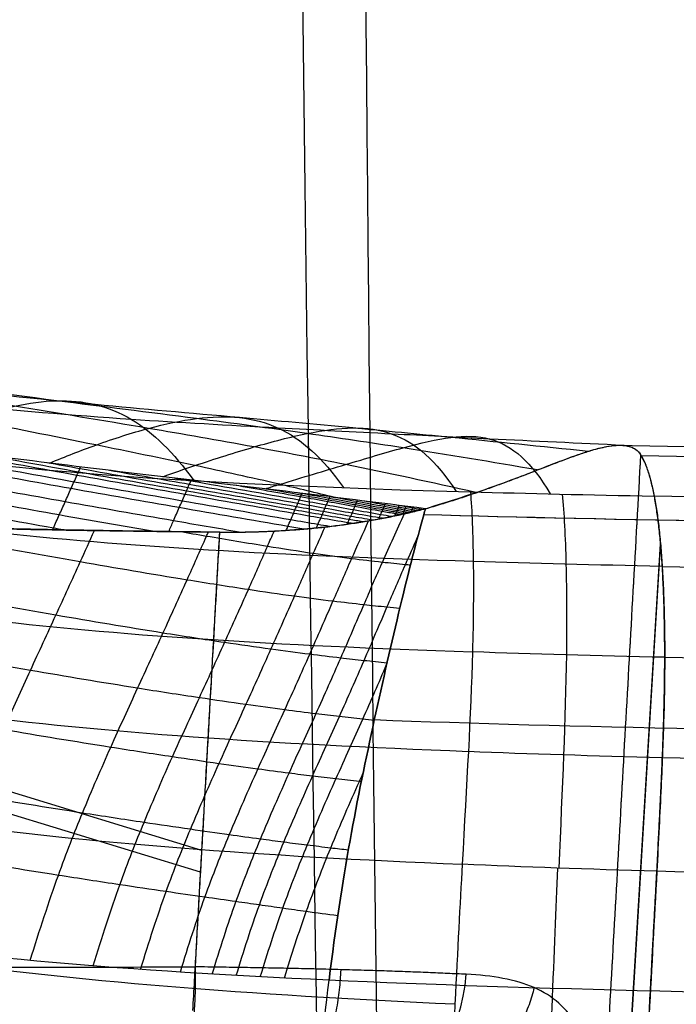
# Model space of a CAD drawing. Header units: millimetres. Extents: x -224 to 224, y -267 to 247.
# Tile 143 of 256: x -131 to -123, y -110 to -98. Entities that reach past the tile are written whole.
import ezdxf

# ---------------------------------------------------------------- set-up
doc = ezdxf.new("R2010")
doc.units = ezdxf.units.MM
doc.layers.add('08-01-2026-telaio-080126', color=7, linetype='Continuous')
doc.layers.add('15_12_2025_Kartell_BO_Chair-SEDUTA-RM', color=7, linetype='Continuous')

msp = doc.modelspace()

# ---------------------------------------------------------------- linework, layer by layer
at = {"layer": '08-01-2026-telaio-080126', "color": 30, "true_color": 0xff8000}
for p, q in [((-124.742, -130.336, 435.24), (-123.161, -104.349, 435.24)), ((-128.961, -108.495, 428.544), (-141.249, -104.727, 427.054))]:
    msp.add_line(p, q, dxfattribs=at)
at = {"layer": '08-01-2026-telaio-080126', "color": 95, "true_color": 0x42aa42}
for p, q in [((-128.946, -108.219, 428.537), (-141.234, -104.451, 427.046)), ((-124.739, -130.327, 435.256), (-123.16, -104.378, 435.256))]:
    msp.add_line(p, q, dxfattribs=at)
at = {"layer": '08-01-2026-telaio-080126', "color": 95, "true_color": 0x42aa42, "extrusion": (-0.993914, -0.00212, -0.110139)}
msp.add_arc((109.362, 441.706, 81.273), 1.5, 271.9491, 356.0102, dxfattribs=at)
at = {"layer": '08-01-2026-telaio-080126', "color": 95, "true_color": 0x42aa42, "extrusion": (0.731054, -0.040044, 0.681144)}
msp.add_arc((-116.456, 397.772, 205.556), 1.5, 185.4199, 268.7842, dxfattribs=at)
at = {"layer": '08-01-2026-telaio-080126', "color": 95, "true_color": 0x42aa42}
for points, knots in [([(-124.712, -103.418, 430.543), (-125.291, -103.318, 430.725), (-126.28, -103.155, 431.022), (-127.71, -102.943, 431.409), (-129.18, -102.746, 431.77), (-130.942, -102.527, 432.163), (-133.02, -102.247, 432.579), (-135.27, -101.842, 432.98), (-137.574, -101.258, 433.351), (-139.675, -100.562, 433.67), (-141.797, -99.646, 433.976), (-143.102, -98.805, 434.132), (-143.804, -98.193, 434.228)], [0.072592, 0.072592, 0.072592, 0.072592, 1.644227, 2.818674, 4.228012, 6.107128, 8.456023, 11.274698, 14.093372, 16.912047, 19.260942, 22.495282, 22.495282, 22.495282, 22.495282]), ([(-123.62, -103.109, 432.485), (-124.195, -103.082, 432.636), (-125.181, -103.035, 432.872), (-126.632, -102.961, 433.163), (-128.15, -102.881, 433.439), (-129.999, -102.78, 433.766), (-132.215, -102.595, 434.127), (-134.631, -102.231, 434.501), (-137.099, -101.607, 434.872), (-139.348, -100.823, 435.212), (-141.603, -99.788, 435.558), (-143.006, -98.884, 435.739), (-143.765, -98.234, 435.845)], [0.070387, 0.070387, 0.070387, 0.070387, 1.644227, 2.818674, 4.228012, 6.107128, 8.456023, 11.274698, 14.093372, 16.912047, 19.260942, 22.496133, 22.496133, 22.496133, 22.496133]), ([(-124.075, -103.184, 431.451), (-124.664, -103.123, 431.626), (-125.669, -103.021, 431.907), (-127.132, -102.878, 432.264), (-128.64, -102.741, 432.593), (-130.455, -102.585, 432.959), (-132.607, -102.358, 433.353), (-134.937, -101.977, 433.742), (-137.317, -101.376, 434.113), (-139.485, -100.64, 434.443), (-141.664, -99.674, 434.768), (-143.01, -98.806, 434.932), (-143.737, -98.178, 435.035)], [0.059808, 0.059808, 0.059808, 0.059808, 1.644227, 2.818674, 4.228012, 6.107128, 8.456023, 11.274698, 14.093372, 16.912047, 19.260942, 22.488181, 22.488181, 22.488181, 22.488181]), ([(-125.492, -103.703, 429.788), (-126.053, -103.576, 429.96), (-127.002, -103.371, 430.243), (-128.372, -103.109, 430.625), (-129.776, -102.864, 430.99), (-131.464, -102.589, 431.39), (-133.462, -102.256, 431.816), (-135.632, -101.821, 432.222), (-137.868, -101.246, 432.593), (-139.911, -100.577, 432.901), (-141.986, -99.692, 433.192), (-143.269, -98.871, 433.354), (-143.953, -98.272, 433.435)], [0.042505, 0.042505, 0.042505, 0.042505, 1.644227, 2.818674, 4.228012, 6.107128, 8.456023, 11.274698, 14.093372, 16.912047, 19.260942, 22.507151, 22.507151, 22.507151, 22.507151]), ([(-127.271, -103.764, 429.413), (-127.504, -103.707, 429.479), (-128.1, -103.565, 429.646), (-129.11, -103.344, 429.923), (-130.427, -103.071, 430.266), (-132.025, -102.756, 430.652), (-133.934, -102.375, 431.07), (-136.027, -101.911, 431.473), (-138.198, -101.331, 431.842), (-140.188, -100.671, 432.143), (-142.219, -99.799, 432.424), (-143.484, -98.997, 432.591), (-144.156, -98.408, 432.657)], [0.902949, 0.902949, 0.902949, 0.902949, 1.644227, 2.818674, 4.228012, 6.107128, 8.456023, 11.274698, 14.093372, 16.912047, 19.260942, 22.50901, 22.50901, 22.50901, 22.50901]), ([(-128.475, -104.202, 428.457), (-128.752, -104.156, 428.506), (-129.485, -104.029, 428.636), (-130.671, -103.821, 428.843), (-132.03, -103.576, 429.076), (-133.383, -103.312, 429.294), (-134.73, -103.047, 429.505), (-136.069, -102.746, 429.686), (-137.397, -102.418, 429.843), (-138.711, -102.059, 429.972), (-140.008, -101.647, 430.057), (-141.078, -101.273, 430.101), (-141.921, -100.933, 430.106), (-142.547, -100.663, 430.097), (-143.164, -100.37, 430.072), (-143.772, -100.054, 430.029), (-144.366, -99.708, 429.967), (-144.779, -99.431, 429.905), (-144.998, -99.274, 429.866), (-145.03, -99.251, 429.86)], [2.215344, 2.215344, 2.215344, 2.215344, 3.053751, 4.440839, 5.827927, 7.215015, 8.602103, 9.989191, 11.37628, 12.763368, 14.150456, 15.537544, 16.231088, 16.924632, 17.618176, 18.31172, 19.005264, 19.698808, 19.818672, 19.818672, 19.818672, 19.818672]), ([(-129.57, -104.192, 428.331), (-129.962, -104.124, 428.4), (-130.809, -103.976, 428.547), (-132.105, -103.742, 428.769), (-133.459, -103.48, 428.988), (-134.804, -103.217, 429.201), (-136.143, -102.92, 429.385), (-137.469, -102.589, 429.539), (-138.779, -102.219, 429.66), (-140.074, -101.801, 429.74), (-141.143, -101.42, 429.779), (-141.985, -101.08, 429.783), (-142.611, -100.808, 429.773), (-143.229, -100.515, 429.748), (-143.837, -100.199, 429.705), (-144.431, -99.855, 429.643), (-144.859, -99.571, 429.58), (-145.091, -99.405, 429.539), (-145.136, -99.373, 429.531)], [3.249509, 3.249509, 3.249509, 3.249509, 4.440839, 5.827927, 7.215015, 8.602103, 9.989191, 11.37628, 12.763368, 14.150456, 15.537544, 16.231088, 16.924632, 17.618176, 18.31172, 19.005264, 19.698808, 19.866643, 19.866643, 19.866643, 19.866643]), ([(-130.69, -104.175, 428.206), (-130.733, -104.168, 428.213), (-131.231, -104.079, 428.299), (-132.181, -103.908, 428.462), (-133.534, -103.648, 428.682), (-134.879, -103.384, 428.894), (-136.216, -103.089, 429.079), (-137.54, -102.755, 429.231), (-138.847, -102.377, 429.346), (-140.14, -101.954, 429.423), (-141.207, -101.568, 429.458), (-142.05, -101.227, 429.46), (-142.675, -100.954, 429.45), (-143.294, -100.661, 429.424), (-143.902, -100.346, 429.382), (-144.496, -100.003, 429.321), (-144.939, -99.713, 429.257), (-145.184, -99.538, 429.213), (-145.241, -99.496, 429.203)], [4.309947, 4.309947, 4.309947, 4.309947, 4.440839, 5.827927, 7.215015, 8.602103, 9.989191, 11.37628, 12.763368, 14.150456, 15.537544, 16.231088, 16.924632, 17.618176, 18.31172, 19.005264, 19.698808, 19.91383, 19.91383, 19.91383, 19.91383]), ([(-126.126, -103.907, 429.329), (-126.715, -103.833, 429.372), (-127.889, -103.685, 429.457), (-129.652, -103.481, 429.588), (-131.269, -103.284, 429.704), (-132.772, -103.084, 429.805), (-134.042, -102.897, 429.882), (-135.352, -102.684, 429.956), (-136.188, -102.527, 429.992), (-136.671, -102.436, 430.013)], [-10.6732, -10.6732, -10.6732, -10.6732, -8.887875, -7.11272, -5.335833, -3.986408, -2.555283, -1.476272, 0, 0, 0, 0]), ([(-127.661, -104.164, 428.632), (-127.728, -104.153, 428.644), (-128.252, -104.064, 428.738), (-129.232, -103.894, 428.911), (-130.597, -103.655, 429.15), (-131.955, -103.408, 429.381), (-133.308, -103.148, 429.601), (-134.655, -102.87, 429.804), (-135.554, -102.668, 429.926), (-136.006, -102.563, 429.984), (-136.013, -102.561, 429.985)], [1.464892, 1.464892, 1.464892, 1.464892, 1.666663, 3.053751, 4.440839, 5.827927, 7.215015, 8.602103, 9.989191, 10.010408, 10.010408, 10.010408, 10.010408]), ([(-132.612, -103.103, 429.793), (-132.36, -102.977, 430.055), (-131.911, -102.78, 430.558), (-131.303, -102.597, 431.342), (-130.773, -102.525, 432.117), (-130.284, -102.571, 432.919), (-129.701, -102.807, 433.966), (-129.301, -103.198, 434.734), (-129.047, -103.552, 435.218)], [0.940896, 0.940896, 0.940896, 0.940896, 2.328421, 3.492647, 4.656874, 5.821101, 6.985327, 9.142071, 9.142071, 9.142071, 9.142071]), ([(-130.866, -103.332, 429.674), (-130.666, -103.248, 429.851), (-130.236, -103.08, 430.255), (-129.61, -102.88, 430.935), (-129.005, -102.752, 431.717), (-128.462, -102.734, 432.548), (-127.835, -102.895, 433.658), (-127.422, -103.267, 434.479), (-127.161, -103.641, 434.995)], [1.361689, 1.361689, 1.361689, 1.361689, 2.328421, 3.492647, 4.656874, 5.821101, 6.985327, 9.16749, 9.16749, 9.16749, 9.16749]), ([(-128.719, -104.203, 428.425), (-129.374, -104.195, 428.352), (-130.594, -104.18, 428.217), (-132.293, -104.141, 428.026), (-133.73, -104.09, 427.865), (-134.964, -104.026, 427.726), (-136.073, -103.934, 427.603), (-137.136, -103.808, 427.483), (-138.174, -103.644, 427.362), (-139.187, -103.444, 427.241), (-140.178, -103.211, 427.121), (-140.826, -103.026, 427.043), (-141.149, -102.934, 427.004)], [0, 0, 0, 0, 1.973136, 3.683941, 5.131109, 6.316503, 7.414447, 8.490896, 9.547597, 10.586931, 11.611354, 12.622993, 12.622993, 12.622993, 12.622993]), ([(-127.338, -104.131, 428.735), (-127.386, -104.123, 428.744), (-127.549, -104.096, 428.773), (-128.168, -103.989, 428.883), (-129.196, -103.81, 429.064), (-130.559, -103.572, 429.302), (-131.918, -103.324, 429.533), (-133.129, -103.09, 429.729), (-133.887, -102.935, 429.844), (-134.195, -102.87, 429.89)], [1.173861, 1.173861, 1.173861, 1.173861, 1.319891, 1.666663, 3.053751, 4.440839, 5.827927, 7.215015, 8.167745, 8.167745, 8.167745, 8.167745]), ([(-129.439, -103.504, 429.572), (-129.302, -103.455, 429.678), (-128.904, -103.316, 430), (-128.275, -103.118, 430.584), (-127.606, -102.943, 431.367), (-127.029, -102.864, 432.229), (-126.389, -102.951, 433.415), (-125.991, -103.301, 434.297), (-125.739, -103.689, 434.834)], [1.72989, 1.72989, 1.72989, 1.72989, 2.328421, 3.492647, 4.656874, 5.821101, 6.985327, 9.192756, 9.192756, 9.192756, 9.192756]), ([(-128.148, -103.657, 429.477), (-128.086, -103.637, 429.519), (-127.735, -103.529, 429.767), (-127.117, -103.345, 430.259), (-126.387, -103.126, 431.032), (-125.787, -102.983, 431.92), (-125.156, -102.992, 433.186), (-124.788, -103.321, 434.146), (-124.552, -103.72, 434.703)], [2.080748, 2.080748, 2.080748, 2.080748, 2.328421, 3.492647, 4.656874, 5.821101, 6.985327, 9.216881, 9.216881, 9.216881, 9.216881]), ([(-126.126, -103.907, 429.329), (-125.905, -103.838, 429.481), (-125.466, -103.7, 429.784), (-124.967, -103.518, 430.245), (-124.604, -103.376, 430.666), (-124.369, -103.285, 430.98), (-124.177, -103.216, 431.273), (-124.007, -103.161, 431.568), (-123.849, -103.122, 431.886), (-123.724, -103.106, 432.186), (-123.638, -103.106, 432.427), (-123.576, -103.115, 432.623), (-123.523, -103.131, 432.814), (-123.479, -103.154, 433), (-123.441, -103.184, 433.179), (-123.422, -103.21, 433.295), (-123.413, -103.222, 433.352)], [-5.109863, -5.109863, -5.109863, -5.109863, -4.280003, -3.456577, -3.006561, -2.558488, -2.24681, -1.935452, -1.523556, -1.174153, -0.960854, -0.754674, -0.555547, -0.363432, -0.178268, 0, 0, 0, 0]), ([(-127.05, -104.093, 428.845), (-127.068, -104.09, 428.848), (-127.2, -104.068, 428.872), (-127.447, -104.026, 428.916), (-128.132, -103.906, 429.036), (-129.16, -103.727, 429.217), (-130.522, -103.488, 429.455), (-131.639, -103.284, 429.644), (-132.301, -103.158, 429.753), (-132.512, -103.117, 429.787)], [0.918257, 0.918257, 0.918257, 0.918257, 0.973119, 1.319891, 1.666663, 3.053751, 4.440839, 5.827927, 6.475667, 6.475667, 6.475667, 6.475667]), ([(-126.917, -104.072, 428.902), (-126.973, -104.063, 428.912), (-127.144, -104.035, 428.943), (-127.429, -103.985, 428.993), (-128.114, -103.864, 429.113), (-129.141, -103.685, 429.294), (-130.45, -103.456, 429.522), (-131.302, -103.3, 429.666), (-131.701, -103.226, 429.732)], [0.801188, 0.801188, 0.801188, 0.801188, 0.973119, 1.319891, 1.666663, 3.053751, 4.440839, 5.664186, 5.664186, 5.664186, 5.664186]), ([(-123.24, -103.748, 434.562), (-123.245, -103.721, 434.521), (-123.256, -103.664, 434.435), (-123.274, -103.584, 434.299), (-123.295, -103.506, 434.15), (-123.318, -103.428, 433.984), (-123.357, -103.321, 433.721), (-123.39, -103.263, 433.504), (-123.413, -103.222, 433.352)], [-1.338555, -1.338555, -1.338555, -1.338555, -1.188968, -1.029394, -0.859878, -0.680386, -0.475703, 0, 0, 0, 0]), ([(-126.789, -104.051, 428.96), (-126.883, -104.036, 428.977), (-127.09, -104.001, 429.014), (-127.412, -103.944, 429.07), (-128.097, -103.822, 429.189), (-129.123, -103.644, 429.37), (-130.17, -103.46, 429.552), (-130.762, -103.353, 429.653), (-130.901, -103.328, 429.677)], [0.690249, 0.690249, 0.690249, 0.690249, 0.973119, 1.319891, 1.666663, 3.053751, 4.440839, 4.865718, 4.865718, 4.865718, 4.865718]), ([(-130.828, -104.173, 428.19), (-130.825, -104.166, 428.203), (-130.797, -104.104, 428.318), (-130.744, -103.986, 428.536), (-130.67, -103.82, 428.842), (-130.608, -103.682, 429.098), (-130.559, -103.57, 429.301), (-130.528, -103.501, 429.428), (-130.503, -103.445, 429.53), (-130.488, -103.409, 429.594), (-130.478, -103.388, 429.633), (-130.475, -103.38, 429.647)], [7.99637, 7.99637, 7.99637, 7.99637, 8.04043, 8.400054, 8.759679, 9.119304, 9.299116, 9.478928, 9.568834, 9.658741, 9.707058, 9.707058, 9.707058, 9.707058]), ([(-126.668, -104.028, 429.02), (-126.681, -104.026, 429.022), (-126.809, -104.006, 429.045), (-127.052, -103.964, 429.088), (-127.394, -103.903, 429.147), (-128.079, -103.78, 429.266), (-128.985, -103.623, 429.425), (-129.775, -103.484, 429.563), (-130.109, -103.425, 429.62)], [0.584843, 0.584843, 0.584843, 0.584843, 0.626347, 0.973119, 1.319891, 1.666663, 3.053751, 4.076811, 4.076811, 4.076811, 4.076811]), ([(-129.363, -104.195, 428.354), (-129.343, -104.15, 428.437), (-129.299, -104.05, 428.623), (-129.243, -103.921, 428.859), (-129.195, -103.81, 429.064), (-129.164, -103.741, 429.191), (-129.14, -103.685, 429.293), (-129.122, -103.643, 429.369), (-129.104, -103.601, 429.446), (-129.09, -103.569, 429.504), (-129.082, -103.551, 429.537), (-129.08, -103.547, 429.545)], [8.466858, 8.466858, 8.466858, 8.466858, 8.759679, 9.119304, 9.299116, 9.478928, 9.568834, 9.658741, 9.748647, 9.838553, 9.86604, 9.86604, 9.86604, 9.86604]), ([(-126.551, -104.005, 429.08), (-126.598, -103.998, 429.089), (-126.759, -103.971, 429.118), (-127.034, -103.923, 429.165), (-127.376, -103.861, 429.224), (-128.061, -103.738, 429.343), (-128.709, -103.625, 429.456), (-129.243, -103.532, 429.549), (-129.321, -103.518, 429.563)], [0.484635, 0.484635, 0.484635, 0.484635, 0.626347, 0.973119, 1.319891, 1.666663, 3.053751, 3.293027, 3.293027, 3.293027, 3.293027]), ([(-126.439, -103.982, 429.141), (-126.46, -103.978, 429.145), (-126.538, -103.966, 429.159), (-126.731, -103.933, 429.193), (-127.016, -103.881, 429.242), (-127.359, -103.819, 429.301), (-127.864, -103.728, 429.388), (-128.255, -103.66, 429.457), (-128.532, -103.611, 429.505)], [0.389035, 0.389035, 0.389035, 0.389035, 0.452961, 0.626347, 0.973119, 1.319891, 1.666663, 2.509663, 2.509663, 2.509663, 2.509663]), ([(-126.384, -103.969, 429.172), (-126.392, -103.968, 429.174), (-126.428, -103.963, 429.18), (-126.522, -103.947, 429.197), (-126.722, -103.912, 429.232), (-127.007, -103.86, 429.281), (-127.35, -103.798, 429.34), (-127.726, -103.731, 429.404), (-127.987, -103.684, 429.45), (-128.134, -103.659, 429.475)], [0.342785, 0.342785, 0.342785, 0.342785, 0.366268, 0.452961, 0.626347, 0.973119, 1.319891, 1.666663, 2.115253, 2.115253, 2.115253, 2.115253]), ([(-127.882, -104.18, 428.573), (-127.875, -104.163, 428.605), (-127.856, -104.12, 428.688), (-127.825, -104.048, 428.822), (-127.796, -103.98, 428.95), (-127.772, -103.925, 429.053), (-127.754, -103.883, 429.13), (-127.736, -103.841, 429.207), (-127.719, -103.8, 429.284), (-127.704, -103.765, 429.348), (-127.692, -103.737, 429.399), (-127.686, -103.722, 429.426), (-127.682, -103.714, 429.44), (-127.682, -103.713, 429.442)], [9.008778, 9.008778, 9.008778, 9.008778, 9.119304, 9.299116, 9.478928, 9.568834, 9.658741, 9.748647, 9.838553, 9.928459, 9.973412, 10.018365, 10.024232, 10.024232, 10.024232, 10.024232]), ([(-126.33, -103.957, 429.203), (-126.353, -103.954, 429.207), (-126.405, -103.946, 429.217), (-126.513, -103.927, 429.236), (-126.713, -103.891, 429.271), (-126.999, -103.839, 429.319), (-127.341, -103.777, 429.378), (-127.586, -103.733, 429.42), (-127.717, -103.71, 429.443), (-127.734, -103.707, 429.446)], [0.297484, 0.297484, 0.297484, 0.297484, 0.366268, 0.452961, 0.626347, 0.973119, 1.319891, 1.666663, 1.718584, 1.718584, 1.718584, 1.718584]), ([(-125.559, -103.694, 434.814), (-125.54, -103.928, 435.159), (-125.516, -104.536, 435.772), (-125.522, -105.311, 436.181), (-125.533, -105.714, 436.326)], [0, 0, 0, 0, 1.285281, 2.586081, 2.586081, 2.586081, 2.586081]), ([(-124.401, -103.724, 434.686), (-124.378, -103.959, 435.031), (-124.347, -104.569, 435.643), (-124.343, -105.346, 436.052), (-124.349, -105.751, 436.196)], [-0.0000568, -0.0000568, -0.0000568, -0.0000568, 0.497, 0.9997824, 0.9997824, 0.9997824, 0.9997824]), ([(-127.501, -104.149, 428.681), (-127.494, -104.135, 428.708), (-127.477, -104.094, 428.786), (-127.453, -104.039, 428.89), (-127.429, -103.985, 428.993), (-127.412, -103.944, 429.07), (-127.394, -103.903, 429.147), (-127.376, -103.861, 429.224), (-127.362, -103.826, 429.288), (-127.35, -103.798, 429.34), (-127.341, -103.777, 429.378), (-127.335, -103.763, 429.404), (-127.332, -103.756, 429.416), (-127.332, -103.756, 429.416)], [9.2057507, 9.2057507, 9.2057507, 9.2057507, 9.299116, 9.4789283, 9.5688344, 9.6587406, 9.7486467, 9.8385529, 9.928459, 9.9734121, 10.0183652, 10.0633182, 10.0633284, 10.0633284, 10.0633284, 10.0633284]), ([(-126.278, -103.945, 429.235), (-126.286, -103.943, 429.236), (-126.324, -103.938, 429.243), (-126.39, -103.926, 429.255), (-126.504, -103.906, 429.275), (-126.704, -103.87, 429.309), (-126.99, -103.818, 429.358), (-127.218, -103.777, 429.397), (-127.332, -103.756, 429.416), (-127.332, -103.756, 429.416)], [0.253071, 0.253071, 0.253071, 0.253071, 0.279575, 0.366268, 0.452961, 0.626347, 0.973119, 1.319891, 1.319982, 1.319982, 1.319982, 1.319982]), ([(-127.112, -104.102, 428.82), (-127.109, -104.096, 428.832), (-127.101, -104.077, 428.869), (-127.087, -104.044, 428.933), (-127.069, -104.004, 429.01), (-127.052, -103.964, 429.088), (-127.034, -103.923, 429.165), (-127.019, -103.888, 429.23), (-127.007, -103.86, 429.281), (-126.999, -103.839, 429.319), (-126.99, -103.819, 429.356), (-126.985, -103.806, 429.38), (-126.982, -103.8, 429.391)], [9.4384784, 9.4384784, 9.4384784, 9.4384784, 9.4789283, 9.5688344, 9.6587406, 9.7486467, 9.8385529, 9.928459, 9.9734121, 10.0183652, 10.0633182, 10.1022899, 10.1022899, 10.1022899, 10.1022899]), ([(-126.226, -103.931, 429.266), (-126.249, -103.928, 429.27), (-126.301, -103.92, 429.28), (-126.381, -103.906, 429.293), (-126.495, -103.885, 429.313), (-126.678, -103.852, 429.344), (-126.831, -103.824, 429.371), (-126.928, -103.806, 429.387)], [0.2094933, 0.2094933, 0.2094933, 0.2094933, 0.2795749, 0.3662679, 0.4529609, 0.6263469, 0.9197913, 0.9197913, 0.9197913, 0.9197913]), ([(-126.716, -104.037, 428.996), (-126.713, -104.032, 429.006), (-126.705, -104.014, 429.043), (-126.691, -103.983, 429.105), (-126.677, -103.949, 429.17), (-126.665, -103.922, 429.222), (-126.656, -103.901, 429.261), (-126.647, -103.88, 429.299), (-126.639, -103.861, 429.334), (-126.634, -103.849, 429.356), (-126.632, -103.843, 429.366)], [9.7126958, 9.7126958, 9.7126958, 9.7126958, 9.7486467, 9.8385529, 9.928459, 9.9734121, 10.0183652, 10.0633182, 10.1082713, 10.1411439, 10.1411439, 10.1411439, 10.1411439]), ([(-126.175, -103.918, 429.298), (-126.183, -103.917, 429.299), (-126.221, -103.912, 429.306), (-126.286, -103.9, 429.318), (-126.372, -103.884, 429.332), (-126.451, -103.87, 429.346), (-126.501, -103.861, 429.354), (-126.523, -103.857, 429.358)], [0.166699, 0.166699, 0.166699, 0.166699, 0.1928819, 0.2795749, 0.3662679, 0.4529609, 0.518371, 0.518371, 0.518371, 0.518371]), ([(-123.24, -103.748, 434.562), (-123.229, -103.81, 434.647), (-123.208, -103.934, 434.816), (-123.181, -104.146, 435.046), (-123.159, -104.373, 435.257), (-123.144, -104.581, 435.423), (-123.133, -104.763, 435.551), (-123.126, -104.916, 435.65), (-123.119, -105.076, 435.744), (-123.115, -105.243, 435.833), (-123.111, -105.416, 435.917), (-123.109, -105.596, 435.995), (-123.109, -105.72, 436.04), (-123.109, -105.782, 436.063)], [-2.574434, -2.574434, -2.574434, -2.574434, -2.257942, -1.943998, -1.632662, -1.324317, -1.146225, -0.964142, -0.77821, -0.588603, -0.395531, -0.199238, 0, 0, 0, 0]), ([(-128.719, -104.203, 428.425), (-128.683, -104.203, 428.429), (-128.61, -104.203, 428.438), (-128.502, -104.203, 428.453), (-128.394, -104.201, 428.469), (-128.287, -104.199, 428.487), (-128.18, -104.195, 428.507), (-128.075, -104.191, 428.529), (-127.97, -104.186, 428.552), (-127.866, -104.179, 428.577), (-127.763, -104.172, 428.604), (-127.66, -104.164, 428.632), (-127.559, -104.155, 428.662), (-127.458, -104.145, 428.694), (-127.358, -104.134, 428.728), (-127.258, -104.122, 428.764), (-127.16, -104.109, 428.801), (-127.062, -104.095, 428.84), (-126.965, -104.08, 428.881), (-126.869, -104.065, 428.923), (-126.773, -104.048, 428.968), (-126.678, -104.031, 429.014), (-126.584, -104.013, 429.062), (-126.491, -103.993, 429.112), (-126.398, -103.973, 429.163), (-126.307, -103.952, 429.217), (-126.216, -103.929, 429.271), (-126.156, -103.914, 429.31), (-126.126, -103.907, 429.329)], [-2.793825, -2.793825, -2.793825, -2.793825, -2.683739, -2.574179, -2.465109, -2.356496, -2.248305, -2.140501, -2.033048, -1.92591, -1.819049, -1.712422, -1.605983, -1.499686, -1.393485, -1.287336, -1.181193, -1.075008, -0.968733, -0.862319, -0.755711, -0.648854, -0.5417, -0.434208, -0.326353, -0.218073, -0.109271, 0, 0, 0, 0]), ([(-126.514, -103.998, 429.1), (-126.51, -103.989, 429.118), (-126.503, -103.974, 429.148), (-126.493, -103.952, 429.192), (-126.484, -103.932, 429.231), (-126.476, -103.911, 429.27), (-126.467, -103.89, 429.308), (-126.46, -103.875, 429.336), (-126.457, -103.866, 429.351), (-126.456, -103.865, 429.353)], [9.8678913, 9.8678913, 9.8678913, 9.8678913, 9.928459, 9.9734121, 10.0183652, 10.0633182, 10.1082713, 10.1532244, 10.1605391, 10.1605391, 10.1605391, 10.1605391]), ([(-126.412, -103.976, 429.156), (-126.41, -103.972, 429.163), (-126.406, -103.963, 429.183), (-126.399, -103.946, 429.216), (-126.39, -103.926, 429.255), (-126.381, -103.906, 429.294), (-126.374, -103.889, 429.324), (-126.37, -103.879, 429.342), (-126.369, -103.876, 429.347)], [9.9504692, 9.9504692, 9.9504692, 9.9504692, 9.9734121, 10.0183652, 10.0633182, 10.1082713, 10.1532244, 10.1702303, 10.1702303, 10.1702303, 10.1702303]), ([(-126.309, -103.952, 429.216), (-126.307, -103.948, 429.224), (-126.303, -103.938, 429.245), (-126.295, -103.921, 429.279), (-126.288, -103.903, 429.312), (-126.283, -103.891, 429.333), (-126.281, -103.887, 429.34)], [10.0363868, 10.0363868, 10.0363868, 10.0363868, 10.0633182, 10.1082713, 10.1532244, 10.1799177, 10.1799177, 10.1799177, 10.1799177]), ([(-126.206, -103.926, 429.278), (-126.204, -103.922, 429.286), (-126.2, -103.913, 429.305), (-126.196, -103.904, 429.324), (-126.193, -103.898, 429.334)], [10.12562597, 10.12562597, 10.12562597, 10.12562597, 10.15322439, 10.1896018, 10.1896018, 10.1896018, 10.1896018]), ([(-123.109, -105.782, 436.063), (-123.109, -105.903, 436.102), (-123.111, -106.149, 436.183), (-123.12, -106.542, 436.269), (-123.135, -106.967, 436.336), (-123.155, -107.431, 436.384), (-123.18, -107.94, 436.417), (-123.199, -108.295, 436.434), (-123.208, -108.481, 436.443)], [0, 0, 0, 0, 0.377117, 0.77688, 1.205704, 1.670539, 2.178755, 2.738237, 2.738237, 2.738237, 2.738237]), ([(-123.208, -108.481, 436.443), (-123.241, -109.084, 436.47), (-123.32, -110.569, 436.536), (-123.4, -112.055, 436.594), (-123.448, -112.937, 436.629)], [0, 0, 0, 0, 1.814444, 4.466622, 4.466622, 4.466622, 4.466622])]:
    msp.add_open_spline(points, degree=3, knots=knots, dxfattribs=at)
for points, degree in [([(-136.088, -102.521, 436.167), (-133.2, -103.309, 435.749), (-130.414, -103.557, 435.353), (-125.559, -103.694, 434.814)], 3), ([(-123.413, -103.222, 433.352), (-124.958, -130.762, 434.117)], 1), ([(-125.524, -104.574, 435.718), (-130.434, -104.422, 436.263), (-133.331, -104.143, 436.672), (-136.324, -103.302, 437.105)], 3), ([(-125.559, -103.694, 434.814), (-124.833, -103.714, 434.733), (-124.061, -103.732, 434.649), (-123.24, -103.748, 434.562)], 3), ([(-129.028, -109.688, 428.577), (-128.719, -104.203, 428.425)], 1), ([(-136.67, -104.314, 437.74), (-133.547, -105.224, 437.297), (-130.513, -105.542, 436.876), (-125.533, -105.714, 436.326)], 3), ([(-123.141, -104.635, 435.459), (-123.983, -104.617, 435.549), (-124.777, -104.597, 435.635), (-125.524, -104.574, 435.718)], 3), ([(-125.585, -106.973, 436.606), (-128.113, -106.876, 436.885), (-132.234, -106.598, 437.381), (-135.46, -105.925, 437.826), (-137.093, -105.432, 438.054)], 3), ([(-125.533, -105.714, 436.326), (-125.555, -106.517, 436.613), (-125.607, -107.374, 436.66), (-125.663, -108.394, 436.707)], 3), ([(-123.109, -105.782, 436.063), (-123.964, -105.763, 436.154), (-124.772, -105.74, 436.241), (-125.533, -105.714, 436.326)], 3), ([(-124.349, -105.751, 436.196), (-124.36, -106.556, 436.483), (-124.401, -107.418, 436.528), (-124.445, -108.441, 436.574)], 3), ([(-137.571, -106.694, 438.185), (-134.15, -107.765, 437.718), (-130.8, -108.176, 437.271), (-125.663, -108.394, 436.707)], 3), ([(-123.139, -107.05, 436.342), (-124, -107.027, 436.433), (-124.814, -107.002, 436.521), (-125.585, -106.972, 436.606)], 3), ([(-125.755, -110.16, 436.783), (-128.367, -110.042, 437.067), (-132.738, -109.7, 437.581), (-136.288, -108.918, 438.047), (-138.078, -108.36, 438.285)], 3), ([(-125.663, -108.394, 436.707), (-125.719, -109.414, 436.754), (-125.779, -110.595, 436.802), (-125.883, -112.861, 436.889)], 3), ([(-123.208, -108.481, 436.443), (-124.07, -108.456, 436.534), (-124.887, -108.427, 436.621), (-125.663, -108.394, 436.707)], 3), ([(-124.46, -108.441, 436.576), (-124.504, -109.464, 436.622), (-124.552, -110.65, 436.669), (-124.646, -112.903, 436.756)], 3), ([(-141.529, -109.715, 427.192), (-129.028, -109.688, 428.577)], 1), ([(-123.984, -112.198, 433.263), (-123.965, -111.86, 433.254), (-123.965, -111.194, 433.051), (-124.16, -110.373, 432.243), (-124.699, -109.893, 431.144), (-125.283, -109.798, 430.452), (-125.613, -109.782, 430.144)], 3)]:
    msp.add_open_spline(points, degree=degree, dxfattribs=at)
at = {"layer": '08-01-2026-telaio-080126', "color": 30, "true_color": 0xff8000}
for points, degree, knots in [([(-126.772, -106.579, 424.254), (-126.821, -106.574, 424.264), (-126.967, -106.559, 424.297), (-127.212, -106.531, 424.348), (-127.54, -106.492, 424.415), (-127.933, -106.441, 424.492), (-128.423, -106.374, 424.585), (-129.043, -106.284, 424.698), (-129.952, -106.143, 424.86), (-131.175, -105.939, 425.071), (-132.639, -105.676, 425.318), (-134.146, -105.383, 425.561), (-135.76, -105.035, 425.797), (-137.473, -104.607, 426.006), (-139.16, -104.103, 426.151), (-140.589, -103.61, 426.223), (-141.813, -103.141, 426.25), (-142.558, -102.826, 426.246), (-142.95, -102.651, 426.237)], 3, [0.73492, 0.73492, 0.73492, 0.73492, 0.878395, 1.171194, 1.463992, 1.85439, 2.342388, 2.927985, 3.708781, 5.075174, 6.636766, 8.198357, 9.759949, 11.711939, 13.663929, 15.225521, 16.396715, 17.71419, 17.71419, 17.71419, 17.71419]), ([(-141.148, -102.934, 427.004), (-140.988, -102.981, 427.023), (-140.665, -103.075, 427.062), (-140.177, -103.205, 427.121), (-139.684, -103.327, 427.181), (-139.186, -103.44, 427.241), (-138.682, -103.544, 427.301), (-138.173, -103.639, 427.361), (-137.659, -103.726, 427.422), (-137.138, -103.803, 427.482), (-136.612, -103.871, 427.542), (-136.079, -103.929, 427.602), (-135.541, -103.978, 427.662), (-134.87, -104.029, 427.737), (-134.016, -104.077, 427.833), (-132.923, -104.119, 427.955), (-131.668, -104.158, 428.097), (-130.249, -104.184, 428.255), (-129.248, -104.196, 428.366), (-128.72, -104.202, 428.425)], 3, [0, 0, 0, 0, 0.505798, 1.014187, 1.525402, 2.039701, 2.55736, 3.078685, 3.603984, 4.133553, 4.667681, 5.206629, 5.750597, 6.299706, 7.23565, 8.334871, 9.598932, 11.027653, 12.620058, 12.620058, 12.620058, 12.620058]), ([(-126.935, -107.353, 423.052), (-126.943, -107.352, 423.054), (-127.05, -107.34, 423.077), (-127.256, -107.318, 423.12), (-127.551, -107.282, 423.18), (-127.879, -107.241, 423.245), (-128.273, -107.189, 423.319), (-128.763, -107.12, 423.41), (-129.383, -107.029, 423.521), (-130.291, -106.889, 423.682), (-131.513, -106.687, 423.895), (-132.972, -106.426, 424.144), (-134.474, -106.129, 424.384), (-136.08, -105.771, 424.613), (-137.782, -105.328, 424.811), (-139.46, -104.814, 424.948), (-140.881, -104.313, 425.015), (-142.343, -103.741, 425.042), (-143.323, -103.305, 425.023), (-143.949, -103.001, 424.994)], 3, [0.561186, 0.561186, 0.561186, 0.561186, 0.585597, 0.878395, 1.171194, 1.463992, 1.85439, 2.342388, 2.927985, 3.708781, 5.075174, 6.636766, 8.198357, 9.759949, 11.711939, 13.663929, 15.225521, 16.396715, 18.529406, 18.529406, 18.529406, 18.529406]), ([(-126.125, -103.906, 429.329), (-126.058, -103.887, 429.372), (-125.924, -103.848, 429.458), (-125.73, -103.787, 429.595), (-125.543, -103.725, 429.739), (-125.363, -103.662, 429.888), (-125.191, -103.6, 430.042), (-125.026, -103.539, 430.201), (-124.87, -103.479, 430.364), (-124.687, -103.408, 430.569), (-124.484, -103.329, 430.823), (-124.267, -103.247, 431.131), (-124.07, -103.18, 431.455), (-123.891, -103.129, 431.794), (-123.791, -103.116, 432.032), (-123.74, -103.109, 432.152)], 3, [0, 0, 0, 0, 0.246568, 0.492011, 0.735941, 0.977956, 1.217652, 1.454647, 1.688597, 1.91922, 2.3066, 2.692408, 3.076614, 3.461302, 3.851396, 3.851396, 3.851396, 3.851396]), ([(-123.74, -103.109, 432.152), (-123.715, -103.108, 432.217), (-123.665, -103.105, 432.346), (-123.6, -103.11, 432.545), (-123.541, -103.124, 432.745), (-123.49, -103.146, 432.947), (-123.446, -103.178, 433.15), (-123.424, -103.208, 433.285), (-123.413, -103.223, 433.352)], 3, [-1.256459, -1.256459, -1.256459, -1.256459, -1.047428, -0.838529, -0.629574, -0.420343, -0.210585, 0, 0, 0, 0]), ([(-126.611, -105.854, 425.488), (-126.708, -105.845, 425.51), (-126.902, -105.825, 425.553), (-127.227, -105.788, 425.621), (-127.618, -105.741, 425.701), (-128.107, -105.676, 425.797), (-128.725, -105.588, 425.912), (-129.631, -105.447, 426.076), (-130.854, -105.242, 426.289), (-132.319, -104.979, 426.537), (-133.832, -104.691, 426.784), (-135.454, -104.356, 427.03), (-136.941, -104.001, 427.22), (-137.921, -103.726, 427.316), (-138.291, -103.617, 427.347)], 3, [0.882255, 0.882255, 0.882255, 0.882255, 1.171194, 1.463992, 1.85439, 2.342388, 2.927985, 3.708781, 5.075174, 6.636766, 8.198357, 9.759949, 11.711939, 12.905054, 12.905054, 12.905054, 12.905054]), ([(-127.098, -108.215, 421.916), (-127.172, -108.207, 421.931), (-127.345, -108.186, 421.966), (-127.617, -108.153, 422.02), (-127.912, -108.116, 422.076), (-128.24, -108.072, 422.137), (-128.633, -108.018, 422.209), (-129.123, -107.948, 422.298), (-129.741, -107.857, 422.41), (-130.647, -107.719, 422.573), (-131.865, -107.52, 422.791), (-133.321, -107.261, 423.044), (-134.819, -106.962, 423.283), (-136.42, -106.595, 423.506), (-138.116, -106.139, 423.693), (-139.789, -105.614, 423.824), (-141.211, -105.11, 423.89), (-142.681, -104.528, 423.914), (-143.671, -104.083, 423.891), (-144.308, -103.773, 423.861)], 3, [0.365257, 0.365257, 0.365257, 0.365257, 0.585597, 0.878395, 1.171194, 1.463992, 1.85439, 2.342388, 2.927985, 3.708781, 5.075174, 6.636766, 8.198357, 9.759949, 11.711939, 13.663929, 15.225521, 16.396715, 18.564511, 18.564511, 18.564511, 18.564511]), ([(-128.815, -109.779, 420.59), (-128.717, -109.455, 420.802), (-128.516, -108.836, 421.265), (-128.185, -108.011, 422.178), (-127.843, -107.231, 423.227), (-127.502, -106.489, 424.403), (-127.19, -105.786, 425.61), (-126.918, -105.153, 426.773), (-126.652, -104.539, 427.956), (-126.485, -104.177, 428.743), (-126.391, -103.966, 429.168)], 3, [0.493403, 0.493403, 0.493403, 0.493403, 1.68123, 2.882109, 4.323163, 5.764217, 7.205272, 8.646326, 9.847205, 11.300137, 11.300137, 11.300137, 11.300137]), ([(-128.72, -104.202, 428.425), (-128.643, -104.203, 428.434), (-128.488, -104.203, 428.453), (-128.258, -104.198, 428.491), (-128.031, -104.188, 428.537), (-127.807, -104.174, 428.592), (-127.586, -104.156, 428.654), (-127.368, -104.134, 428.725), (-127.153, -104.107, 428.804), (-126.941, -104.075, 428.892), (-126.732, -104.039, 428.988), (-126.526, -103.996, 429.092), (-126.323, -103.949, 429.203), (-126.191, -103.921, 429.287), (-126.125, -103.906, 429.329)], 3, [0, 0, 0, 0, 0.234851, 0.468011, 0.699826, 0.93066, 1.160917, 1.391035, 1.621472, 1.8527, 2.085222, 2.319574, 2.556115, 2.794987, 2.794987, 2.794987, 2.794987]), ([(-129.217, -109.754, 420.637), (-129.116, -109.419, 420.856), (-128.912, -108.788, 421.325), (-128.578, -107.958, 422.251), (-128.236, -107.179, 423.302), (-127.896, -106.438, 424.48), (-127.582, -105.739, 425.69), (-127.307, -105.108, 426.855), (-127.062, -104.547, 427.938), (-126.915, -104.222, 428.616), (-126.843, -104.059, 428.938)], 3, [0.451737, 0.451737, 0.451737, 0.451737, 1.68123, 2.882109, 4.323163, 5.764217, 7.205272, 8.646326, 9.847205, 10.95637, 10.95637, 10.95637, 10.95637]), ([(-126.45, -105.166, 426.746), (-126.504, -105.161, 426.758), (-126.655, -105.146, 426.792), (-126.936, -105.117, 426.852), (-127.325, -105.072, 426.933), (-127.811, -105.009, 427.03), (-128.425, -104.92, 427.147), (-129.327, -104.777, 427.311), (-130.545, -104.569, 427.525), (-131.843, -104.337, 427.747), (-132.69, -104.179, 427.888), (-133.03, -104.114, 427.943)], 3, [1.009759, 1.009759, 1.009759, 1.009759, 1.171194, 1.463992, 1.85439, 2.342388, 2.927985, 3.708781, 5.075174, 6.636766, 7.68849, 7.68849, 7.68849, 7.68849]), ([(-132.483, -109.46, 421.036), (-132.356, -109.049, 421.311), (-132.127, -108.361, 421.85), (-131.777, -107.462, 422.822), (-131.443, -106.681, 423.87), (-131.105, -105.939, 425.052), (-130.785, -105.247, 426.273), (-130.52, -104.668, 427.345), (-130.36, -104.314, 428.004), (-130.301, -104.182, 428.249)], 3, [0.172344, 0.172344, 0.172344, 0.172344, 1.68123, 2.882109, 4.323163, 5.764217, 7.205272, 8.646326, 9.503833, 9.503833, 9.503833, 9.503833]), ([(-131.111, -109.608, 420.863), (-130.993, -109.224, 421.117), (-130.773, -108.555, 421.627), (-130.43, -107.682, 422.583), (-130.092, -106.904, 423.636), (-129.753, -106.164, 424.818), (-129.433, -105.472, 426.037), (-129.148, -104.842, 427.206), (-128.961, -104.422, 427.998), (-128.872, -104.219, 428.375), (-128.864, -104.201, 428.409)], 3, [0.274256, 0.274256, 0.274256, 0.274256, 1.68123, 2.882109, 4.323163, 5.764217, 7.205272, 8.646326, 9.847205, 9.965093, 9.965093, 9.965093, 9.965093]), ([(-130.317, -109.676, 420.767), (-130.206, -109.312, 421.006), (-129.992, -108.656, 421.5), (-129.654, -107.801, 422.443), (-129.314, -107.024, 423.498), (-128.974, -106.285, 424.68), (-128.656, -105.591, 425.896), (-128.374, -104.963, 427.063), (-128.17, -104.501, 427.948), (-128.062, -104.253, 428.416), (-128.033, -104.188, 428.539)], 3, [0.344308, 0.344308, 0.344308, 0.344308, 1.68123, 2.882109, 4.323163, 5.764217, 7.205272, 8.646326, 9.847205, 10.27563, 10.27563, 10.27563, 10.27563]), ([(-129.719, -109.721, 420.696), (-129.613, -109.372, 420.924), (-129.404, -108.729, 421.404), (-129.068, -107.888, 422.339), (-128.727, -107.111, 423.392), (-128.386, -106.371, 424.573), (-128.071, -105.675, 425.786), (-127.793, -105.045, 426.952), (-127.569, -104.538, 427.933), (-127.441, -104.249, 428.5), (-127.392, -104.136, 428.719)], 3, [0.40149, 0.40149, 0.40149, 0.40149, 1.68123, 2.882109, 4.323163, 5.764217, 7.205272, 8.646326, 9.847205, 10.60423, 10.60423, 10.60423, 10.60423]), ([(-126.316, -104.619, 427.811), (-126.337, -104.618, 427.816), (-126.455, -104.607, 427.842), (-126.702, -104.581, 427.895), (-127.09, -104.536, 427.975), (-127.573, -104.47, 428.069), (-128.183, -104.374, 428.182), (-128.746, -104.28, 428.283), (-129.116, -104.217, 428.349), (-129.23, -104.197, 428.369)], 3, [1.107606, 1.107606, 1.107606, 1.107606, 1.171194, 1.463992, 1.85439, 2.342388, 2.927985, 3.708781, 4.056509, 4.056509, 4.056509, 4.056509]), ([(-128.512, -109.797, 420.555), (-128.417, -109.481, 420.761), (-128.218, -108.872, 421.221), (-127.89, -108.05, 422.123), (-127.547, -107.268, 423.169), (-127.207, -106.524, 424.343), (-126.897, -105.819, 425.548), (-126.626, -105.182, 426.709), (-126.404, -104.669, 427.709), (-126.276, -104.38, 428.296), (-126.225, -104.267, 428.534)], 3, [0.525402, 0.525402, 0.525402, 0.525402, 1.68123, 2.882109, 4.323163, 5.764217, 7.205272, 8.646326, 9.847205, 10.65282, 10.65282, 10.65282, 10.65282]), ([(-127.232, -109.043, 421.056), (-127.364, -109.026, 421.082), (-127.596, -108.996, 421.126), (-127.925, -108.949, 421.184), (-128.221, -108.907, 421.236), (-128.549, -108.86, 421.294), (-128.941, -108.804, 421.365), (-129.43, -108.734, 421.455), (-130.045, -108.643, 421.569), (-130.95, -108.504, 421.734), (-132.169, -108.306, 421.954), (-133.621, -108.047, 422.208), (-135.12, -107.745, 422.444), (-136.724, -107.372, 422.662), (-138.418, -106.904, 422.84), (-140.097, -106.374, 422.968), (-141.524, -105.868, 423.034), (-142.956, -105.309, 423.061), (-143.907, -104.893, 423.048), (-144.503, -104.613, 423.027)], 3, [0.192093, 0.192093, 0.192093, 0.192093, 0.585597, 0.878395, 1.171194, 1.463992, 1.85439, 2.342388, 2.927985, 3.708781, 5.075174, 6.636766, 8.198357, 9.759949, 11.711939, 13.663929, 15.225521, 16.396715, 18.401636, 18.401636, 18.401636, 18.401636]), ([(-123.208, -108.481, 436.443), (-123.158, -107.525, 436.398), (-123.141, -107.114, 436.352), (-123.109, -106.355, 436.266), (-123.109, -105.783, 436.063)], 2, [0, 0, 0, 1.371894, 1.371894, 2.742801, 2.742801, 2.742801]), ([(-128.209, -109.813, 420.521), (-128.116, -109.506, 420.721), (-127.92, -108.908, 421.178), (-127.594, -108.086, 422.065), (-127.252, -107.303, 423.109), (-126.915, -106.564, 424.269), (-126.712, -106.099, 425.059), (-126.616, -105.874, 425.453)], 3, [0.557967, 0.557967, 0.557967, 0.557967, 1.68123, 2.882109, 4.323163, 5.764217, 7.164476, 7.164476, 7.164476, 7.164476]), ([(-127.905, -109.829, 420.486), (-127.815, -109.53, 420.68), (-127.621, -108.944, 421.136), (-127.299, -108.12, 422.005), (-127.061, -107.577, 422.728), (-126.929, -107.281, 423.158), (-126.914, -107.246, 423.208)], 3, [0.591027, 0.591027, 0.591027, 0.591027, 1.68123, 2.882109, 4.323163, 4.51367, 4.51367, 4.51367, 4.51367]), ([(-127.341, -109.856, 420.423), (-129.879, -109.74, 420.706), (-134.029, -109.403, 421.217), (-137.253, -108.553, 421.695), (-138.863, -107.922, 421.947)], 3, [-11.867085, -11.867085, -11.867085, -11.867085, -5.933542, 0, 0, 0, 0]), ([(-127.341, -109.856, 420.423), (-129.879, -109.74, 420.706), (-134.029, -109.403, 421.217), (-137.252, -108.553, 421.695), (-138.863, -107.922, 421.947)], 3, [0, 0, 0, 0, 1, 1.999965, 1.999965, 1.999965, 1.999965]), ([(-127.731, -114.622, 419.046), (-127.623, -112.787, 419.191), (-127.5, -111.163, 419.559), (-127.341, -109.856, 420.423), (-127.341, -109.856, 420.423), (-127.341, -109.856, 420.423), (-127.341, -109.856, 420.423)], 3, [0, 0, 0, 0, 5.086256, 5.086256, 5.086256, 5.086256, 5.086256, 5.086256, 5.086256]), ([(-105.511, -110.147, 418.329), (-115.341, -110.115, 419.175), (-122.266, -110.089, 419.856), (-127.341, -109.856, 420.423), (-127.341, -109.856, 420.423), (-127.341, -109.856, 420.423), (-127.341, -109.856, 420.423)], 3, [0, 0, 0, 0, 21.750012, 21.750012, 21.750012, 21.750012, 21.750012, 21.750012, 21.750012]), ([(-127.555, -112.041, 419.465), (-130.132, -111.916, 419.75), (-134.401, -111.554, 420.266), (-137.778, -110.632, 420.745), (-139.463, -109.947, 420.994)], 3, [0, 0, 0, 0, 1, 2, 2, 2, 2])]:
    msp.add_open_spline(points, degree=degree, knots=knots, dxfattribs=at)
for points, degree in [([(-104.312, -103.248, 430.328), (-112.745, -103.221, 431.055), (-119.075, -103.198, 431.664), (-123.74, -103.109, 432.152)], 3), ([(-104.312, -103.248, 430.328), (-112.745, -103.221, 431.055), (-119.075, -103.198, 431.664), (-123.74, -103.109, 432.152)], 3), ([(-123.413, -103.223, 433.352), (-124.958, -130.762, 434.117)], 1), ([(-123.239, -103.749, 434.562), (-123.308, -103.382, 434.029), (-123.413, -103.223, 433.352)], 2), ([(-104.188, -103.376, 431.616), (-112.485, -103.349, 432.331), (-118.749, -103.326, 432.932), (-123.402, -103.24, 433.423)], 3), ([(-104.08, -103.888, 432.757), (-112.329, -103.861, 433.468), (-118.571, -103.839, 434.067), (-123.239, -103.749, 434.562)], 3), ([(-123.109, -105.783, 436.063), (-123.108, -104.459, 435.595), (-123.239, -103.749, 434.562)], 2), ([(-126.125, -103.906, 429.329), (-126.133, -103.931, 429.272), (-126.14, -103.957, 429.214), (-126.147, -103.983, 429.155)], 3), ([(-126.147, -103.983, 429.155), (-126.14, -103.957, 429.214), (-126.133, -103.931, 429.272), (-126.125, -103.907, 429.329)], 3), ([(-126.147, -103.983, 429.155), (-126.323, -104.605, 427.756), (-126.556, -105.587, 425.881), (-126.771, -106.573, 424.264)], 3), ([(-126.771, -106.573, 424.264), (-126.556, -105.587, 425.881), (-126.323, -104.605, 427.756), (-126.147, -103.983, 429.155)], 3), ([(-104.624, -104.183, 427.119), (-114.373, -104.151, 427.959), (-121.298, -104.126, 428.64), (-126.147, -103.983, 429.155)], 3), ([(-104.907, -104.182, 427.143), (-114.507, -104.151, 427.972), (-121.345, -104.124, 428.645), (-126.147, -103.983, 429.155)], 3), ([(-129.059, -110.239, 428.593), (-128.72, -104.202, 428.425)], 1), ([(-103.997, -104.789, 433.66), (-112.214, -104.762, 434.369), (-118.442, -104.74, 434.966), (-123.14, -104.641, 435.464)], 3), ([(-103.943, -105.943, 434.258), (-112.147, -105.916, 434.966), (-118.371, -105.894, 435.563), (-123.109, -105.783, 436.063)], 3), ([(-126.771, -106.573, 424.264), (-126.986, -107.559, 422.646), (-127.182, -108.549, 421.287), (-127.341, -109.856, 420.423)], 3), ([(-127.341, -109.856, 420.423), (-127.182, -108.549, 421.287), (-126.986, -107.559, 422.646), (-126.771, -106.573, 424.264)], 3), ([(-105.11, -106.818, 422.186), (-114.904, -106.786, 423.029), (-121.829, -106.761, 423.71), (-126.771, -106.573, 424.264)], 3), ([(-103.921, -107.223, 434.533), (-112.128, -107.197, 435.24), (-118.353, -107.174, 435.837), (-123.138, -107.05, 436.343)], 3), ([(-123.448, -112.937, 436.629), (-123.281, -109.842, 436.506), (-123.208, -108.481, 436.443)], 2), ([(-103.918, -108.669, 434.626), (-112.138, -108.643, 435.335), (-118.37, -108.62, 435.933), (-123.208, -108.481, 436.443)], 3), ([(-127.731, -114.622, 419.046), (-127.623, -112.787, 419.191), (-127.5, -111.163, 419.559), (-127.341, -109.856, 420.423)], 3), ([(-105.511, -110.147, 418.329), (-115.341, -110.115, 419.175), (-122.266, -110.089, 419.856), (-127.341, -109.856, 420.423)], 3)]:
    msp.add_open_spline(points, degree=degree, dxfattribs=at)
at = {"layer": '08-01-2026-telaio-080126', "color": 95, "true_color": 0x42aa42}
for points, weights, degree in [([(-125.613, -109.782, 430.144), (-126.545, -109.736, 429.276), (-127.761, -109.703, 428.718), (-129.028, -109.688, 428.577)], [0.99999982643, 0.999999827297, 0.999999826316, 0.999999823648], 3), ([(-127.195, -109.724, 429.088), (-127.246, -111.056, 429.136), (-127.802, -111.147, 430.345)], [1, 0.746994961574, 0.999510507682], 2), ([(-124.755, -109.949, 431.154), (-125.004, -111.021, 430.908), (-125.965, -111.252, 431.451)], [1, 0.799308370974, 1], 2)]:
    msp.add_rational_spline(points, weights, degree=degree, dxfattribs=at)
at = {"layer": '15_12_2025_Kartell_BO_Chair-SEDUTA-RM', "color": 254, "true_color": 0xd4d4d4}
for points in [[(-119.516, 75.047, 432.689), (-119.164, 73.237, 432.505), (-118.598, 69.627, 432.172), (-118.096, 64.162, 431.773), (-117.872, 58.573, 431.472), (-117.854, 50.858, 431.196), (-118.184, 40.531, 431.077), (-119.093, 21.942, 431.407), (-120.249, -6.318, 432.865), (-121.141, -47.331, 436.179), (-121.018, -94.506, 440.947), (-120.524, -130.088, 444.864), (-120.169, -150.995, 447.204), (-120.219, -161.744, 448.427), (-120.575, -169.451, 449.319), (-121.082, -174.925, 449.962), (-121.912, -180.232, 450.6), (-122.735, -183.751, 451.033), (-123.228, -185.53, 451.255)], [(-124.853, 74.177, 433.484), (-124.485, 72.49, 433.311), (-123.932, 69.108, 433.005), (-123.536, 63.932, 432.656), (-123.462, 58.569, 432.406), (-123.667, 51.071, 432.194), (-124.249, 40.857, 432.135), (-125.498, 22.22, 432.527), (-126.945, -6.321, 434.016), (-127.983, -47.719, 437.278), (-127.812, -95.03, 441.89), (-127.162, -130.6, 445.646), (-126.636, -151.473, 447.868), (-126.537, -162.115, 449.015), (-126.736, -169.641, 449.838), (-127.139, -174.927, 450.429), (-127.908, -179.993, 451.014), (-128.754, -183.319, 451.416), (-129.282, -184.994, 451.624)], [(-128.864, -184.424, 458.575), (-128.324, -182.733, 458.366), (-127.456, -179.378, 457.962), (-126.655, -174.279, 457.373), (-126.223, -168.967, 456.779), (-125.986, -161.419, 455.952), (-126.036, -150.766, 454.8), (-126.48, -129.9, 452.57), (-127.007, -94.369, 448.803), (-127.034, -47.168, 444.18), (-125.894, -5.953, 440.914), (-124.406, 22.386, 439.424), (-123.153, 40.846, 439.031), (-122.583, 50.957, 439.091), (-122.398, 58.388, 439.306), (-122.492, 63.709, 439.558), (-122.912, 68.856, 439.91), (-123.484, 72.227, 440.219), (-123.862, 73.912, 440.394)], [(-129.483, 73.342, 434.22), (-129.12, 71.824, 434.063), (-128.65, 68.756, 433.8), (-128.49, 63.949, 433.529), (-128.648, 58.831, 433.347), (-129.141, 51.526, 433.211), (-130.017, 41.376, 433.223), (-131.628, 22.599, 433.685), (-133.377, -6.304, 435.207), (-134.566, -48.14, 438.411), (-134.357, -95.59, 442.859), (-133.553, -131.184, 446.447), (-132.851, -152.117, 448.553), (-132.565, -162.71, 449.623), (-132.534, -170.083, 450.372), (-132.732, -175.165, 450.9), (-133.274, -179.9, 451.413), (-134.044, -182.941, 451.769), (-134.577, -184.462, 451.957)], [(-134.158, -183.913, 458.91), (-133.614, -182.378, 458.721), (-132.821, -179.311, 458.362), (-132.248, -174.545, 457.846), (-132.02, -169.441, 457.314), (-132.011, -162.047, 456.561), (-132.247, -151.442, 455.487), (-132.862, -130.514, 453.372), (-133.535, -94.955, 449.771), (-133.589, -47.609, 445.311), (-132.291, -5.949, 442.1), (-130.496, 22.764, 440.576), (-128.882, 41.373, 440.114), (-128.02, 51.428, 440.105), (-127.55, 58.67, 440.243), (-127.414, 63.751, 440.428), (-127.6, 68.531, 440.703), (-128.089, 71.591, 440.968), (-128.462, 73.107, 441.127)]]:
    msp.add_open_spline(points, degree=3, knots=[-2, -2, -2, -2, -1.75, -1.5, -1.25, -1, -0.5, 0, 1, 2, 3, 4, 4.5, 5, 5.25, 5.5, 5.75, 6, 6, 6, 6], dxfattribs=at)

doc.saveas('drawing.dxf')
